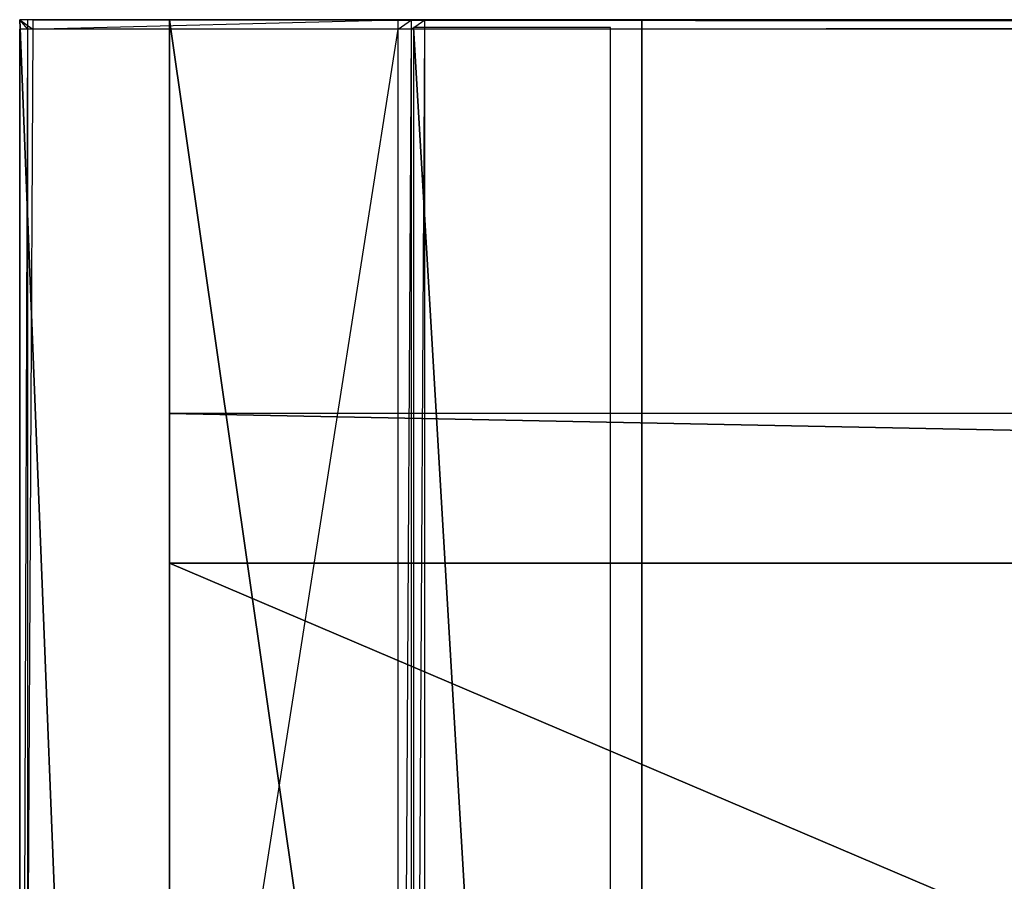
# Model space of a CAD drawing. Extents: x 0 to 1, y -0.5 to 0.
# Tile 9 of 25: x 0 to 0.12, y -0.11 to 0. Entities that reach past the tile are written whole.
import ezdxf

# ---------------------------------------------------------------- set-up
doc = ezdxf.new("R2010")
doc.units = 0
for name, color, linetype in [('L24_KORPUS_LEGATO_2_N_B12800___', 7, 'CONTINUOUS'), ('L25_KORPUS_LEGATO_3_N_B12800___', 7, 'CONTINUOUS'), ('L26_KORPUS_LEGATO_RWT_X_9620__Y', 7, 'CONTINUOUS'), ('L27_KORPUS_LEGATO_BO_X_9620__Y_', 7, 'CONTINUOUS'), ('L28_KORPUS_LEGATO_SE_X_190__Y_4', 7, 'CONTINUOUS'), ('L29_PLATTE_LEGATO_N_B12800__0__', 7, 'CONTINUOUS')]:
    doc.layers.add(name, color=color, linetype=linetype)

msp = doc.modelspace()

# ---------------------------------------------------------------- linework, layer by layer
at = {"layer": 'L24_KORPUS_LEGATO_2_N_B12800___', "color": 8}
for points, invisible_edges in [([(0.05, -0.001, 0.502), (0.075, -0.425, 0.502), (0.05, -0.45, 0.502), (0.05, -0.001, 0.502)], 13), ([(0.075, -0.425, 0.502), (0.05, -0.001, 0.502), (0.075, -0.001, 0.502), (0.075, -0.425, 0.502)], 14), ([(0.075, -0.425, 0.512), (0.05, -0.001, 0.512), (0.05, -0.45, 0.512), (0.075, -0.425, 0.512)], 13), ([(0.05, -0.001, 0.512), (0.075, -0.425, 0.512), (0.075, -0.001, 0.512), (0.05, -0.001, 0.512)], 14), ([(0.05, -0.001, 0.512), (0.075, -0.001, 0.502), (0.05, -0.001, 0.502), (0.05, -0.001, 0.512)], 13), ([(0.075, -0.001, 0.502), (0.05, -0.001, 0.512), (0.075, -0.001, 0.512), (0.075, -0.001, 0.502)], 14), ([(0.05, -0.45, 0.512), (0.05, -0.001, 0.502), (0.05, -0.45, 0.502), (0.05, -0.45, 0.512)], 13), ([(0.05, -0.001, 0.502), (0.05, -0.45, 0.512), (0.05, -0.001, 0.512), (0.05, -0.001, 0.502)], 14), ([(0.075, -0.001, 0.502), (0.075, -0.425, 0.512), (0.075, -0.425, 0.502), (0.075, -0.001, 0.502)], 13), ([(0.075, -0.425, 0.512), (0.075, -0.001, 0.502), (0.075, -0.001, 0.512), (0.075, -0.425, 0.512)], 14)]:
    msp.add_3dface(points, dxfattribs=dict(at, invisible_edges=invisible_edges))
at = {"layer": 'L25_KORPUS_LEGATO_3_N_B12800___', "color": 8}
for points, invisible_edges in [([(0.019, 0, 0.502), (0.079, 0, 0.483), (0.019, 0, 0.483), (0.019, 0, 0.502)], 13), ([(0.079, 0, 0.483), (0.019, 0, 0.502), (0.079, 0, 0.502), (0.079, 0, 0.483)], 14), ([(0.079, -0.4185, 0.483), (0.019, -0.4785, 0.483), (0.019, 0, 0.483), (0.079, -0.4185, 0.483)], 13), ([(0.079, -0.4185, 0.483), (0.019, 0, 0.483), (0.079, 0, 0.483), (0.079, -0.4185, 0.483)], 10), ([(0.019, -0.4785, 0.502), (0.019, 0, 0.483), (0.019, -0.4785, 0.483), (0.019, -0.4785, 0.502)], 13), ([(0.019, 0, 0.483), (0.019, -0.4785, 0.502), (0.019, 0, 0.502), (0.019, 0, 0.483)], 14), ([(0.079, -0.4185, 0.502), (0.019, 0, 0.502), (0.019, -0.4785, 0.502), (0.079, -0.4185, 0.502)], 13), ([(0.019, 0, 0.502), (0.079, -0.4185, 0.502), (0.079, 0, 0.502), (0.019, 0, 0.502)], 14), ([(0.079, 0, 0.483), (0.079, -0.4185, 0.502), (0.079, -0.4185, 0.483), (0.079, 0, 0.483)], 13), ([(0.079, -0.4185, 0.502), (0.079, 0, 0.483), (0.079, 0, 0.502), (0.079, -0.4185, 0.502)], 14)]:
    msp.add_3dface(points, dxfattribs=dict(at, invisible_edges=invisible_edges))
at = {"layer": 'L26_KORPUS_LEGATO_RWT_X_9620__Y', "color": 8}
for points, invisible_edges in [([(0.019, -0.05, 0.0005), (0.981, -0.05, 0.1605), (0.981, -0.05, 0.0005), (0.019, -0.05, 0.0005)], 13), ([(0.981, -0.05, 0.1605), (0.019, -0.05, 0.0005), (0.019, -0.05, 0.1605), (0.981, -0.05, 0.1605)], 14), ([(0.019, -0.069, 0.1605), (0.019, -0.05, 0.0005), (0.019, -0.069, 0.0005), (0.019, -0.069, 0.1605)], 13), ([(0.019, -0.05, 0.0005), (0.019, -0.069, 0.1605), (0.019, -0.05, 0.1605), (0.019, -0.05, 0.0005)], 14), ([(0.019, -0.05, 0.0005), (0.981, -0.069, 0.0005), (0.019, -0.069, 0.0005), (0.019, -0.05, 0.0005)], 13), ([(0.981, -0.069, 0.0005), (0.019, -0.05, 0.0005), (0.981, -0.05, 0.0005), (0.981, -0.069, 0.0005)], 14), ([(0.981, -0.069, 0.1605), (0.019, -0.05, 0.1605), (0.019, -0.069, 0.1605), (0.981, -0.069, 0.1605)], 13), ([(0.019, -0.05, 0.1605), (0.981, -0.069, 0.1605), (0.981, -0.05, 0.1605), (0.019, -0.05, 0.1605)], 14), ([(0.981, -0.069, 0.1605), (0.019, -0.069, 0.0005), (0.981, -0.069, 0.0005), (0.981, -0.069, 0.1605)], 13), ([(0.019, -0.069, 0.0005), (0.981, -0.069, 0.1605), (0.019, -0.069, 0.1605), (0.019, -0.069, 0.0005)], 14)]:
    msp.add_3dface(points, dxfattribs=dict(at, invisible_edges=invisible_edges))
at = {"layer": 'L27_KORPUS_LEGATO_BO_X_9620__Y_', "color": 8}
for points, invisible_edges in [([(0.019, -0.4785, 0.02), (0.019, -0.069, 0.001), (0.019, -0.4785, 0.001), (0.019, -0.4785, 0.02)], 13), ([(0.019, -0.069, 0.001), (0.019, -0.4785, 0.02), (0.019, -0.069, 0.02), (0.019, -0.069, 0.001)], 14), ([(0.981, -0.4785, 0.02), (0.019, -0.069, 0.02), (0.019, -0.4785, 0.02), (0.981, -0.4785, 0.02)], 13), ([(0.019, -0.069, 0.02), (0.981, -0.4785, 0.02), (0.981, -0.069, 0.02), (0.019, -0.069, 0.02)], 14), ([(0.019, -0.069, 0.001), (0.981, -0.4785, 0.001), (0.019, -0.4785, 0.001), (0.019, -0.069, 0.001)], 13), ([(0.981, -0.4785, 0.001), (0.019, -0.069, 0.001), (0.981, -0.069, 0.001), (0.981, -0.4785, 0.001)], 14), ([(0.019, -0.069, 0.001), (0.981, -0.069, 0.02), (0.981, -0.069, 0.001), (0.019, -0.069, 0.001)], 13), ([(0.981, -0.069, 0.02), (0.019, -0.069, 0.001), (0.019, -0.069, 0.02), (0.981, -0.069, 0.02)], 14)]:
    msp.add_3dface(points, dxfattribs=dict(at, invisible_edges=invisible_edges))
at = {"layer": 'L28_KORPUS_LEGATO_SE_X_190__Y_4', "color": 8}
for points, invisible_edges in [([(0.019, -0.479, 0.51), (0, 0, 0.51), (0, -0.479, 0.51), (0.019, -0.479, 0.51)], 13), ([(0, 0, 0.51), (0.019, -0.479, 0.51), (0.019, 0, 0.51), (0, 0, 0.51)], 14), ([(0, 0), (0.019, -0.479), (0, -0.479), (0, 0)], 13), ([(0.019, -0.479), (0, 0), (0.019, 0), (0.019, -0.479)], 14), ([(0, -0.479, 0.51), (0, 0), (0, -0.479), (0, -0.479, 0.51)], 13), ([(0, 0), (0, -0.479, 0.51), (0, 0, 0.51), (0, 0)], 14), ([(0, 0, 0.51), (0.019, 0), (0, 0), (0, 0, 0.51)], 13), ([(0.019, 0), (0, 0, 0.51), (0.019, 0, 0.51), (0.019, 0)], 14), ([(0.019, 0), (0.019, -0.479, 0.51), (0.019, -0.479), (0.019, 0)], 13), ([(0.019, -0.479, 0.51), (0.019, 0), (0.019, 0, 0.51), (0.019, -0.479, 0.51)], 14)]:
    msp.add_3dface(points, dxfattribs=dict(at, invisible_edges=invisible_edges))
at = {"layer": 'L29_PLATTE_LEGATO_N_B12800__0__', "color": 8}
for points, invisible_edges in [([(0.001678, -0.001197, 0.55), (0, 0, 0.55), (0, -0.001197, 0.55), (0.001678, -0.001197, 0.55)], 13), ([(0, 0, 0.55), (0.001678, -0.001197, 0.55), (0.001678, 0, 0.55), (0, 0, 0.55)], 14), ([(0, -0.001197, 0.544378), (0, 0, 0.5432), (0, -0.001197, 0.5432), (0, -0.001197, 0.544378)], 13), ([(0, 0, 0.5432), (0, -0.001197, 0.544378), (0, 0, 0.544378), (0, 0, 0.5432)], 14), ([(0, -0.001197, 0.548361), (0, 0, 0.544378), (0, -0.001197, 0.544378), (0, -0.001197, 0.548361)], 13), ([(0, 0, 0.544378), (0, -0.001197, 0.548361), (0, 0, 0.548361), (0, 0, 0.544378)], 14), ([(0, 0, 0.5432), (0.001013, -0.001197, 0.542564), (0, -0.001197, 0.5432), (0, 0, 0.5432)], 13), ([(0.001013, -0.001197, 0.542564), (0, 0, 0.5432), (0.001013, 0, 0.542564), (0.001013, -0.001197, 0.542564)], 14), ([(0, 0, 0.55), (0.001678, 0, 0.548361), (0, 0, 0.548361), (0, 0, 0.55)], 13), ([(0.001678, 0, 0.548361), (0, 0, 0.55), (0.001678, 0, 0.55), (0.001678, 0, 0.548361)], 14), ([(0, 0, 0.548361), (0.001678, 0, 0.544378), (0, 0, 0.544378), (0, 0, 0.548361)], 13), ([(0.001678, 0, 0.544378), (0, 0, 0.548361), (0.001678, 0, 0.548361), (0.001678, 0, 0.544378)], 14), ([(0, 0, 0.544378), (0.001678, 0, 0.5432), (0, 0, 0.5432), (0, 0, 0.544378)], 13), ([(0.001678, 0, 0.5432), (0, 0, 0.544378), (0.001678, 0, 0.544378), (0.001678, 0, 0.5432)], 14), ([(0, 0, 0.5432), (0.002692, 0, 0.542564), (0.001013, 0, 0.542564), (0, 0, 0.5432)], 13), ([(0.002692, 0, 0.542564), (0, 0, 0.5432), (0.001678, 0, 0.5432), (0.002692, 0, 0.542564)], 14), ([(0, -0.001197, 0.55), (0, 0, 0.548361), (0, -0.001197, 0.548361), (0, -0.001197, 0.55)], 13), ([(0, 0, 0.548361), (0, -0.001197, 0.55), (0, 0, 0.55), (0, 0, 0.548361)], 14), ([(0.048041, 0, 0.513069), (0.001013, -0.001197, 0.542564), (0.001013, 0, 0.542564), (0.048041, 0, 0.513069)], 13), ([(0.001013, -0.001197, 0.542564), (0.048041, 0, 0.513069), (0.048041, -0.001197, 0.513069), (0.001013, -0.001197, 0.542564)], 14), ([(0.001013, 0, 0.542564), (0.049719, 0, 0.513069), (0.048041, 0, 0.513069), (0.001013, 0, 0.542564)], 13), ([(0.049719, 0, 0.513069), (0.001013, 0, 0.542564), (0.002692, 0, 0.542564), (0.049719, 0, 0.513069)], 14), ([(0.001678, 0, 0.544378), (0.99808, 0, 0.548361), (0.99808, 0, 0.544378), (0.001678, 0, 0.544378)], 13), ([(0.99808, 0, 0.548361), (0.001678, 0, 0.544378), (0.001678, 0, 0.548361), (0.99808, 0, 0.548361)], 14), ([(0.001678, 0, 0.548361), (0.99808, 0, 0.55), (0.99808, 0, 0.548361), (0.001678, 0, 0.548361)], 13), ([(0.99808, 0, 0.55), (0.001678, 0, 0.548361), (0.001678, 0, 0.55), (0.99808, 0, 0.55)], 14), ([(0.99808, 0, 0.5432), (0.002692, 0, 0.542564), (0.001678, 0, 0.5432), (0.99808, 0, 0.5432)], 14), ([(0.001678, 0, 0.5432), (0.99808, 0, 0.544378), (0.99808, 0, 0.5432), (0.001678, 0, 0.5432)], 13), ([(0.99808, 0, 0.544378), (0.001678, 0, 0.5432), (0.001678, 0, 0.544378), (0.99808, 0, 0.544378)], 14), ([(0.99808, -0.001197, 0.55), (0.001678, 0, 0.55), (0.001678, -0.001197, 0.55), (0.99808, -0.001197, 0.55)], 13), ([(0.001678, 0, 0.55), (0.99808, -0.001197, 0.55), (0.99808, 0, 0.55), (0.001678, 0, 0.55)], 14), ([(0.997066, 0, 0.542564), (0.049719, 0, 0.513069), (0.002692, 0, 0.542564), (0.997066, 0, 0.542564)], 14), ([(0.002692, 0, 0.542564), (0.99808, 0, 0.5432), (0.997066, 0, 0.542564), (0.002692, 0, 0.542564)], 13), ([(0.049744, 0, 0.512), (0.048041, -0.001197, 0.513069), (0.048041, 0, 0.513069), (0.049744, 0, 0.512)], 13), ([(0.048041, -0.001197, 0.513069), (0.049744, 0, 0.512), (0.049744, -0.001197, 0.512), (0.048041, -0.001197, 0.513069)], 14), ([(0.048041, 0, 0.513069), (0.051423, 0, 0.512), (0.049744, 0, 0.512), (0.048041, 0, 0.513069)], 13), ([(0.051423, 0, 0.512), (0.048041, 0, 0.513069), (0.049719, 0, 0.513069), (0.051423, 0, 0.512)], 14), ([(0.049719, 0, 0.513069), (0.997066, 0, 0.542564), (0.950039, 0, 0.513069), (0.049719, 0, 0.513069)], 13), ([(0.950039, 0, 0.513069), (0.051423, 0, 0.512), (0.049719, 0, 0.513069), (0.950039, 0, 0.513069)], 14), ([(0.051423, 0, 0.512), (0.049744, -0.001197, 0.512), (0.049744, 0, 0.512), (0.051423, 0, 0.512)], 13), ([(0.049744, -0.001197, 0.512), (0.051423, 0, 0.512), (0.051423, -0.001197, 0.512), (0.049744, -0.001197, 0.512)], 14), ([(0.948335, 0, 0.512), (0.051423, -0.001197, 0.512), (0.051423, 0, 0.512), (0.948335, 0, 0.512)], 13), ([(0.051423, -0.001197, 0.512), (0.948335, 0, 0.512), (0.948335, -0.001197, 0.512), (0.051423, -0.001197, 0.512)], 14), ([(0.051423, 0, 0.512), (0.950039, 0, 0.513069), (0.948335, 0, 0.512), (0.051423, 0, 0.512)], 13), ([(0, -0.300523, 0.55), (0, -0.001197, 0.548361), (0, -0.300523, 0.548361), (0, -0.300523, 0.55)], 13), ([(0, -0.001197, 0.548361), (0, -0.300523, 0.55), (0, -0.001197, 0.55), (0, -0.001197, 0.548361)], 14), ([(0.001013, -0.001197, 0.542564), (0, -0.300523, 0.5432), (0, -0.001197, 0.5432), (0.001013, -0.001197, 0.542564)], 13), ([(0, -0.300523, 0.5432), (0.001013, -0.001197, 0.542564), (0.001013, -0.300523, 0.542564), (0, -0.300523, 0.5432)], 14), ([(0, -0.300523, 0.548361), (0, -0.001197, 0.544378), (0, -0.300523, 0.544378), (0, -0.300523, 0.548361)], 13), ([(0, -0.001197, 0.544378), (0, -0.300523, 0.548361), (0, -0.001197, 0.548361), (0, -0.001197, 0.544378)], 14), ([(0, -0.300523, 0.55), (0.001678, -0.001197, 0.55), (0, -0.001197, 0.55), (0, -0.300523, 0.55)], 13), ([(0.001678, -0.001197, 0.55), (0, -0.300523, 0.55), (0.001678, -0.300523, 0.55), (0.001678, -0.001197, 0.55)], 14), ([(0, -0.300523, 0.544378), (0, -0.001197, 0.5432), (0, -0.300523, 0.5432), (0, -0.300523, 0.544378)], 13), ([(0, -0.001197, 0.5432), (0, -0.300523, 0.544378), (0, -0.001197, 0.544378), (0, -0.001197, 0.5432)], 14), ([(0.048041, -0.001197, 0.513069), (0.001013, -0.300523, 0.542564), (0.001013, -0.001197, 0.542564), (0.048041, -0.001197, 0.513069)], 13), ([(0.001013, -0.300523, 0.542564), (0.048041, -0.001197, 0.513069), (0.048041, -0.300523, 0.513069), (0.001013, -0.300523, 0.542564)], 14), ([(0.001678, -0.300523, 0.55), (0.99808, -0.001197, 0.55), (0.001678, -0.001197, 0.55), (0.001678, -0.300523, 0.55)], 13), ([(0.99808, -0.001197, 0.55), (0.001678, -0.300523, 0.55), (0.648485, -0.223774, 0.55), (0.99808, -0.001197, 0.55)], 10), ([(0.049744, -0.001197, 0.512), (0.048041, -0.300523, 0.513069), (0.048041, -0.001197, 0.513069), (0.049744, -0.001197, 0.512)], 13), ([(0.048041, -0.300523, 0.513069), (0.049744, -0.001197, 0.512), (0.049744, -0.300523, 0.512), (0.048041, -0.300523, 0.513069)], 14), ([(0.051423, -0.001197, 0.512), (0.049744, -0.300523, 0.512), (0.049744, -0.001197, 0.512), (0.051423, -0.001197, 0.512)], 13), ([(0.049744, -0.300523, 0.512), (0.051423, -0.001197, 0.512), (0.051423, -0.300523, 0.512), (0.049744, -0.300523, 0.512)], 14), ([(0.948335, -0.001197, 0.512), (0.051423, -0.300523, 0.512), (0.051423, -0.001197, 0.512), (0.948335, -0.001197, 0.512)], 13), ([(0.051423, -0.300523, 0.512), (0.948335, -0.001197, 0.512), (0.648934, -0.224446, 0.512), (0.051423, -0.300523, 0.512)], 10)]:
    msp.add_3dface(points, dxfattribs=dict(at, invisible_edges=invisible_edges))

doc.saveas('drawing.dxf')
